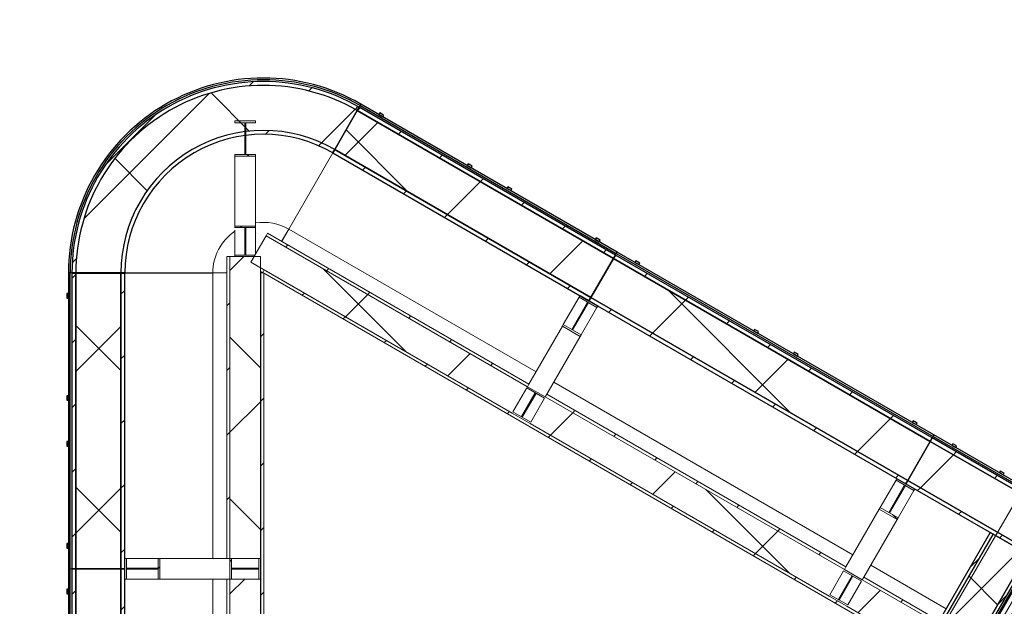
# Model space of a CAD drawing. Header units: centimetres. Extents: x 6036 to 22185, y 5782 to 11383.
# Tile 7 of 183: x 6036 to 6682, y 8817 to 9202. Entities that reach past the tile are written whole.
import ezdxf

# ---------------------------------------------------------------- set-up
doc = ezdxf.new("R2010")
doc.units = ezdxf.units.CM
for name, color, linetype, lineweight in [('A-ANNO-KEYN', 231, 'Continuous', 9), ('A-FLOR', 192, 'Continuous', 9), ('A-FLOR-HRAL', 11, 'Continuous', 9), ('A-WALL', 113, 'Continuous', 9), ('A-WALL-FNSH', 113, 'Continuous', 25), ('A-WALL-PATT', 111, 'Continuous', 25), ('S-BEAM', 12, 'Continuous', 9)]:
    doc.layers.add(name, color=color, linetype=linetype, lineweight=lineweight)
pattern_1 = [(45, (0, 0), (-21.2132, 21.2132), [])]
pattern_2 = [(45, (0, 0), (-53.033, 53.033), []), (135, (0, 0), (-53.033, -53.033), [])]
pattern_3 = [(255, (1377.74, 11115.19), (72.44444, -19.41143), []), (345, (1377.74, 11115.19), (19.41143, 72.44444), [])]
pattern_4 = [(255, (1377.74, 11115.187), (28.977775, -7.76457), [])]

# ---------------------------------------------------------------- blocks, each defined once
blk = doc.blocks.new('GEMO_PanelElewacyjnyParter - GEMO_PanelElewacyjnyParter-V2-7-00 ZestMeble')
at = {"layer": 'S-BEAM'}
h = blk.add_hatch(dxfattribs=at)
h.set_pattern_fill('FP_6', color=256, style=0, pattern_type=2)
h.set_pattern_definition([(135, (8721.887, -6003.758), (-21.2132, -21.2132), [])])
h.paths.add_polyline_path([(120, 66.4), (120, 68.94), (-120, 68.94), (-120, 66.4)])
h.paths.add_polyline_path([(120, 98.5), (120, 101.04), (-120, 101.04), (-120, 98.5), (55.65, 98.5)])
h = blk.add_hatch(dxfattribs=at)
h.set_pattern_fill('FP_5', color=256, style=0, pattern_type=2)
h.set_pattern_definition([(135, (8721.89, -6003.76), (-53.033, -53.033), []), (225, (8721.89, -6003.76), (53.033, -53.033), [])])
h.paths.add_polyline_path([(120, 68.94), (120, 98.5), (-120, 98.5), (-120, 68.94)])
for p, q in [((-113.25, 158.77), (113.25, 158.77)), ((-120, 65.24), (-120, 66.4)), ((120, 66.4), (120, 65.24))]:
    blk.add_line(p, q, dxfattribs=at)
at = {"layer": 'S-BEAM', "lineweight": 25}
for p, q in [((120, 101.04), (-120, 101.04)), ((-120, 101.04), (-120, 98.5)), ((120, 98.5), (-120, 98.5)), ((-120, 98.5), (-120, 68.94)), ((-120, 98.5), (120, 98.5)), ((120, 98.5), (120, 101.04)), ((120, 68.94), (120, 98.5)), ((-120, 68.94), (120, 68.94)), ((120, 68.94), (-120, 68.94)), ((-120, 68.94), (-120, 66.4)), ((-120, 66.4), (120, 66.4)), ((120, 65.24), (-120, 65.24)), ((-120, 65.24), (-120, 64.09)), ((120, 66.4), (120, 68.94)), ((120, 64.09), (120, 65.24)), ((-120, 64.09), (120, 64.09)), ((-103.5, 64.09), (-106.5, 64.09)), ((-106.5, 64.09), (-106.5, 62.93)), ((-106.5, 62.93), (-103.5, 62.93)), ((-103.5, 62.93), (-103.5, 64.09)), ((-13.5, 64.09), (-16.5, 64.09)), ((-16.5, 64.09), (-16.5, 62.93)), ((-16.5, 62.93), (-13.5, 62.93)), ((-13.5, 62.93), (-13.5, 64.09)), ((16.5, 64.09), (13.5, 64.09)), ((13.5, 64.09), (13.5, 62.93)), ((13.5, 62.93), (16.5, 62.93)), ((16.5, 62.93), (16.5, 64.09)), ((106.5, 64.09), (103.5, 64.09)), ((103.5, 64.09), (103.5, 62.93)), ((103.5, 62.93), (106.5, 62.93)), ((106.5, 62.93), (106.5, 64.09))]:
    blk.add_line(p, q, dxfattribs=at)
blk = doc.blocks.new('GEMO_PanelElewacyjnyParter - GEMO_PanelElewacyjnyParter_194_-5529818-7-00 ZestMeble')
at = {"layer": 'S-BEAM'}
h = blk.add_hatch(dxfattribs=at)
h.set_pattern_fill('FP_8', color=256, style=0, pattern_type=2)
h.set_pattern_definition([(135, (8938.887, -6003.758), (-21.2132, -21.2132), [])])
h.paths.add_polyline_path([(97, 66.4), (97, 68.94), (-97, 68.94), (-97, 66.4), (59.56, 66.4)])
h.paths.add_polyline_path([(97, 101.04), (-97, 101.04), (-97, 98.5), (97, 98.5)])
h = blk.add_hatch(dxfattribs=at)
h.set_pattern_fill('FP_7', color=256, style=0, pattern_type=2)
h.set_pattern_definition([(135, (8938.89, -6003.76), (-53.033, -53.033), []), (225, (8938.89, -6003.76), (53.033, -53.033), [])])
h.paths.add_polyline_path([(97, 98.5), (-97, 98.5), (-97, 68.94), (97, 68.94), (97, 90.39)])
for p, q in [((-97, 158.77), (-97, 168)), ((-97, 158.77), (90.25, 158.77)), ((-97, 101.04), (-97, 158.77)), ((-97, 65.24), (-97, 66.4)), ((97, 66.4), (97, 65.24))]:
    blk.add_line(p, q, dxfattribs=at)
at = {"layer": 'S-BEAM', "lineweight": 25}
for p, q in [((97, 101.04), (-97, 101.04)), ((-97, 101.04), (-97, 98.5)), ((97, 98.5), (-97, 98.5)), ((-97, 98.5), (-97, 68.94)), ((-97, 98.5), (97, 98.5)), ((97, 98.5), (97, 101.04)), ((97, 68.94), (97, 98.5)), ((-97, 68.94), (97, 68.94)), ((97, 68.94), (-97, 68.94)), ((-97, 68.94), (-97, 66.4)), ((-97, 66.4), (97, 66.4)), ((97, 65.24), (-97, 65.24)), ((-97, 65.24), (-97, 64.09)), ((97, 66.4), (97, 68.94)), ((97, 64.09), (97, 65.24)), ((-97, 64.09), (97, 64.09)), ((-80.5, 64.09), (-83.5, 64.09)), ((-83.5, 64.09), (-83.5, 62.93)), ((-83.5, 62.93), (-80.5, 62.93)), ((-80.5, 62.93), (-80.5, 64.09)), ((-13.5, 64.09), (-16.5, 64.09)), ((-16.5, 64.09), (-16.5, 62.93)), ((-16.5, 62.93), (-13.5, 62.93)), ((-13.5, 62.93), (-13.5, 64.09)), ((16.5, 64.09), (13.5, 64.09)), ((13.5, 64.09), (13.5, 62.93)), ((13.5, 62.93), (16.5, 62.93)), ((16.5, 62.93), (16.5, 64.09)), ((83.5, 64.09), (80.5, 64.09)), ((80.5, 64.09), (80.5, 62.93)), ((80.5, 62.93), (83.5, 62.93)), ((83.5, 62.93), (83.5, 64.09))]:
    blk.add_line(p, q, dxfattribs=at)
blk = doc.blocks.new('GEMO_PanelElewacyjnyParterNarozny - GEMO_PanelElewacyjnyParterNarozny-V5-7-00 ZestMeble')
at = {"layer": 'S-BEAM'}
h = blk.add_hatch(dxfattribs=at)
h.set_pattern_fill('FP_18', color=256, style=0, pattern_type=2)
h.set_pattern_definition([(195, (9883.627, 4727.43), (7.76457, -28.977775), [])])
h.paths.add_polyline_path([(106.58, -61.53), (99.92, -71.84), (92.27, -81.43), (83.71, -90.21), (74.31, -98.1), (64.17, -105.01), (53.29, -110.92), (42.09, -115.64), (30.37, -119.26), (18.34, -121.69), (6.13, -122.91), (-6.13, -122.91), (-18.34, -121.69), (-30.37, -119.26), (-42.09, -115.64), (-53.4, -110.88), (-66.26, -103.58), (-74.31, -98.1), (-83.71, -90.21), (-92.27, -81.43), (-99.92, -71.84), (-106.58, -61.53), (-108.78, -62.8), (-99.85, -75.99), (-94.18, -83.11), (-84.72, -92.67), (-75.84, -100.12), (-65.49, -107.18), (-54.5, -113.17), (-42.96, -118.03), (-27.61, -122.4), (-18.72, -124.2), (-4.61, -125.45), (6.26, -125.45), (18.72, -124.2), (30.99, -121.72), (42.96, -118.03), (54.5, -113.17), (65.49, -107.18), (75.84, -100.12), (85.43, -92.07), (94.18, -83.11), (101.98, -73.32), (108.78, -62.8)])
h.paths.add_polyline_path([(78.78, -45.48), (72.96, -54.32), (66.13, -62.45), (58.47, -69.68), (48.05, -77.12), (40.82, -81.29), (31.11, -85.48), (20.98, -88.51), (8.15, -90.49), (0, -90.96), (-10.56, -90.35), (-20.98, -88.51), (-31.11, -85.48), (-40.82, -81.29), (-50.23, -75.82), (-58.47, -69.68), (-66.81, -61.65), (-72.96, -54.32), (-78.78, -45.48), (-80.98, -46.75), (-75, -55.84), (-68.01, -64.17), (-60.1, -71.63), (-51.38, -78.12), (-41.96, -83.56), (-31.84, -87.91), (-21.56, -90.98), (-10.57, -92.89), (1.5, -93.42), (11.94, -92.68), (21.56, -90.98), (31.98, -87.87), (41.96, -83.56), (51.38, -78.12), (60.1, -71.63), (68.37, -63.74), (75, -55.84), (80.98, -46.75)])
h = blk.add_hatch(dxfattribs=at)
h.set_pattern_fill('FP_17', color=256, style=0, pattern_type=2)
h.set_pattern_definition([(195, (9883.63, 4727.43), (19.41143, -72.44444), []), (285, (9883.63, 4727.43), (72.44444, 19.41143), [])])
h.paths.add_polyline_path([(106.58, -61.53), (80.98, -46.75), (75, -55.84), (68.01, -64.17), (60.1, -71.63), (51.38, -78.12), (41.96, -83.56), (31.98, -87.87), (21.56, -90.98), (10.86, -92.87), (0, -93.5), (-10.86, -92.87), (-21.56, -90.98), (-32.34, -87.71), (-41.96, -83.56), (-51.51, -78.03), (-60.21, -71.53), (-68.16, -63.99), (-75, -55.84), (-80.98, -46.75), (-106.58, -61.53), (-98.49, -73.63), (-92.27, -81.43), (-83.43, -90.44), (-74.31, -98.1), (-64.17, -105.01), (-53.4, -110.88), (-42.09, -115.64), (-30.37, -119.26), (-18.34, -121.69), (-3.15, -122.91), (6.13, -122.91), (18.34, -121.69), (30.37, -119.26), (42.09, -115.64), (53.4, -110.88), (66.3, -103.56), (74.31, -98.1), (83.71, -90.21), (94.39, -78.77), (99.92, -71.84)])
for p, q in [((-28.78, -16.61), (-21.02, -12.14)), ((20.78, -12), (28.78, -16.61)), ((-78.78, -45.48), (-28.78, -16.61)), ((28.78, -16.61), (78.78, -45.48)), ((-109.78, -63.38), (-108.78, -62.8)), ((108.78, -62.8), (109.78, -63.38))]:
    blk.add_line(p, q, dxfattribs=at)
at = {"layer": 'S-BEAM', "lineweight": 25}
for p, q in [((-80.98, -46.75), (-106.58, -61.53)), ((-78.78, -45.48), (-80.98, -46.75)), ((80.98, -46.75), (78.78, -45.48)), ((106.58, -61.53), (80.98, -46.75)), ((-109.78, -63.38), (-110.78, -63.96)), ((-106.58, -61.53), (-108.78, -62.8)), ((108.78, -62.8), (106.58, -61.53)), ((110.78, -63.96), (109.78, -63.38))]:
    blk.add_line(p, q, dxfattribs=at)
at = {"layer": 'S-BEAM'}
for start, end in [(210, 248.91312), (274.40904, 330)]:
    blk.add_arc((0, 0), 33.23, start, end, dxfattribs=at)
at = {"layer": 'S-BEAM', "lineweight": 25}
for radius in [93.5, 93.5, 90.96, 127.91, 126.76, 125.6, 123.06, 123.06]:
    blk.add_arc((0, 0), radius, 210, 330, dxfattribs=at)
blk = doc.blocks.new('GEMO_PanelElewacyjnyParterWejscie - GEMO_PanelElewacyjnyParter-7576885-7-00 ZestMeble')
at = {"layer": 'S-BEAM'}
h = blk.add_hatch(dxfattribs=at)
h.set_pattern_fill('FP_28', color=256, style=0, pattern_type=2)
h.set_pattern_definition(pattern_4)
h.paths.add_polyline_path([(2, 169.8), (2, 66.4), (4.2, 66.4), (4.2, 169.8)])
h = blk.add_hatch(dxfattribs=at)
h.set_pattern_fill('FP_27', color=256, style=0, pattern_type=2)
h.set_pattern_definition(pattern_3)
h.paths.add_polyline_path([(4.2, 169.8), (4.2, 101.04), (29.8, 101.04), (29.8, 169.8), (16.43, 169.8)])
h = blk.add_hatch(dxfattribs=at)
h.set_pattern_fill('FP_28', color=256, style=0, pattern_type=2)
h.set_pattern_definition(pattern_4)
h.paths.add_polyline_path([(29.8, 169.8), (29.8, 101.04), (32, 101.04), (32, 169.8)])
h = blk.add_hatch(dxfattribs=at)
h.set_pattern_fill('FP_28', color=256, style=0, pattern_type=2)
h.set_pattern_definition(pattern_4)
h.paths.add_polyline_path([(4.2, 101.04), (4.2, 98.5), (96, 98.5), (96, 101.04), (6.61, 101.04)])
h.paths.add_polyline_path([(4.2, 68.94), (4.2, 66.4), (96, 66.4), (96, 68.94)])
h = blk.add_hatch(dxfattribs=at)
h.set_pattern_fill('FP_27', color=256, style=0, pattern_type=2)
h.set_pattern_definition(pattern_3)
h.paths.add_polyline_path([(4.2, 98.5), (4.2, 68.94), (96, 68.94), (96, 98.5), (8.08, 98.5)])
at = {"layer": 'S-BEAM', "lineweight": 25}
for p, q in [((0, 169.8), (0, 64.09)), ((1, 169.8), (0, 169.8)), ((1, 64.09), (1, 169.8)), ((2, 169.8), (2, 66.4)), ((4.2, 169.8), (2, 169.8)), ((29.8, 169.8), (4.2, 169.8)), ((4.2, 169.8), (4.2, 101.04)), ((4.2, 69.21), (4.2, 169.8)), ((29.8, 101.04), (29.8, 169.8)), ((32, 169.8), (29.8, 169.8)), ((29.8, 169.8), (29.8, 101.04)), ((32, 101.04), (32, 169.8)), ((4.2, 101.04), (29.8, 101.04)), ((96, 101.04), (4.2, 101.04)), ((4.2, 101.04), (4.2, 98.5)), ((96, 98.5), (4.2, 98.5)), ((4.2, 98.5), (4.2, 68.94)), ((4.2, 98.5), (96, 98.5)), ((29.8, 101.04), (32, 101.04)), ((96, 98.5), (96, 101.04)), ((96, 68.94), (96, 98.5)), ((96, 65.24), (0, 65.24)), ((0, 65.24), (0, 64.09)), ((2, 66.4), (4.2, 66.4)), ((4.2, 66.4), (4.2, 68.94)), ((4.2, 68.94), (96, 68.94)), ((96, 68.94), (4.2, 68.94)), ((4.2, 68.94), (4.2, 66.4)), ((4.2, 66.4), (96, 66.4)), ((96, 66.4), (96, 68.94)), ((96, 64.09), (96, 65.24)), ((0, 64.09), (1, 64.09)), ((0, 64.09), (96, 64.09)), ((16.5, 64.09), (13.5, 64.09)), ((13.5, 64.09), (13.5, 62.93)), ((13.5, 62.93), (16.5, 62.93)), ((16.5, 62.93), (16.5, 64.09)), ((43.5, 64.09), (43.5, 62.93)), ((46.5, 64.09), (43.5, 64.09)), ((43.5, 62.93), (46.5, 62.93)), ((46.5, 62.93), (46.5, 64.09)), ((79.5, 64.09), (79.5, 62.93)), ((82.5, 64.09), (79.5, 64.09)), ((79.5, 62.93), (82.5, 62.93)), ((82.5, 62.93), (82.5, 64.09))]:
    blk.add_line(p, q, dxfattribs=at)
at = {"layer": 'S-BEAM'}
for p, q in [((32, 158.77), (89.25, 158.77)), ((96, 66.4), (96, 65.24))]:
    blk.add_line(p, q, dxfattribs=at)
blk = doc.blocks.new('Railing - Railing-6128314-7-00 ZestMeble')
at = {"layer": 'A-FLOR-HRAL'}
for p, q in [((6772.85, 8969.44), (6667.85, 8787.57)), ((6776.31, 8967.44), (6671.31, 8785.57)), ((6772.85, 8969.44), (6776.31, 8967.44)), ((6667.85, 8787.57), (6652.85, 8761.59)), ((6671.31, 8785.57), (6656.31, 8759.59)), ((6656.31, 8759.59), (6652.85, 8761.59))]:
    blk.add_line(p, q, dxfattribs=at)

msp = doc.modelspace()

# ---------------------------------------------------------------- hatches: boundary and pattern name
at = {"layer": 'A-WALL-PATT', "lineweight": 9}
h = msp.add_hatch(dxfattribs=at)
h.set_pattern_fill('FP_13', color=256, style=0, pattern_type=2)
h.set_pattern_definition(pattern_1)
h.paths.add_polyline_path([(6189.57, 9046.67), (6190.15, 9047.67), (6177.01, 9047.67), (6177.01, 9046.67), (6179.91, 9046.67)])
h.paths.add_polyline_path([(6190.51, 9065.67), (6190.51, 9066.67), (6177.01, 9066.67), (6177.01, 9065.67), (6179.91, 9065.67)])
h.paths.add_polyline_path([(6190.51, 9112.54), (6190.51, 9113.7), (6177.01, 9113.7), (6177.01, 9112.54), (6179.91, 9112.54)])
h.paths.add_polyline_path([(6190.51, 9134.48), (6190.51, 9135.64), (6177.01, 9135.64), (6177.01, 9134.48), (6179.91, 9134.48)])
h = msp.add_hatch(dxfattribs=at)
h.set_pattern_fill('FP_13', color=256, style=0, pattern_type=2)
h.set_pattern_definition(pattern_1)
h.paths.add_polyline_path([(6184.09, 9047.67), (6184.09, 9065.67), (6183.43, 9065.67), (6183.43, 9047.67)])
h.paths.add_polyline_path([(6183.43, 9113.7), (6184.09, 9113.7), (6184.09, 9134.48), (6183.43, 9134.48), (6183.43, 9127.94)])
h = msp.add_hatch(dxfattribs=at)
h.set_pattern_fill('FP_13', color=256, style=0, pattern_type=2)
h.set_pattern_definition(pattern_1)
h.paths.add_polyline_path([(6368.92, 8961.31), (6369.92, 8963.05), (6198.45, 9062.05), (6197.45, 9060.31), (6351.44, 8971.41)])
h = msp.add_hatch(dxfattribs=at)
h.set_pattern_fill('FP_14', color=256, style=0, pattern_type=2)
h.set_pattern_definition(pattern_2)
h.paths.add_polyline_path([(6358.92, 8943.99), (6368.92, 8961.31), (6197.45, 9060.31), (6187.45, 9042.99), (6351.44, 8948.31)])
h = msp.add_hatch(dxfattribs=at)
h.set_pattern_fill('FP_13', color=256, style=0, pattern_type=2)
h.set_pattern_definition(pattern_1)
h.paths.add_polyline_path([(6171.76, 8848.64), (6173.76, 8848.64), (6173.76, 9046.64), (6171.76, 9046.64), (6171.76, 8879.33)])
h = msp.add_hatch(dxfattribs=at)
h.set_pattern_fill('FP_14', color=256, style=0, pattern_type=2)
h.set_pattern_definition(pattern_2)
h.paths.add_polyline_path([(6193.76, 8848.64), (6193.76, 9046.64), (6173.76, 9046.64), (6173.76, 8848.64), (6179.91, 8848.64)])
h = msp.add_hatch(dxfattribs=at)
h.set_pattern_fill('FP_13', color=256, style=0, pattern_type=2)
h.set_pattern_definition(pattern_1)
h.paths.add_polyline_path([(6194.01, 8534.04), (6196.01, 8534.04), (6196.01, 9035.89), (6194.01, 9035.89), (6194.01, 8536.04)])
h = msp.add_hatch(dxfattribs=at)
h.set_pattern_fill('FP_13', color=256, style=0, pattern_type=2)
h.set_pattern_definition(pattern_1)
h.paths.add_polyline_path([(6627.04, 8786.89), (6628.04, 8788.62), (6196.26, 9037.91), (6195.26, 9036.18), (6608.74, 8797.45)])
h = msp.add_hatch(dxfattribs=at)
h.set_pattern_fill('FP_14', color=256, style=0, pattern_type=2)
h.set_pattern_definition(pattern_2)
h.paths.add_polyline_path([(6566.77, 8823.99), (6576.77, 8841.31), (6380.61, 8954.56), (6370.61, 8937.24), (6565.86, 8824.52)])
h = msp.add_hatch(dxfattribs=at)
h.set_pattern_fill('FP_13', color=256, style=0, pattern_type=2)
h.set_pattern_definition(pattern_1)
h.paths.add_polyline_path([(6576.77, 8841.31), (6577.77, 8843.05), (6381.61, 8956.3), (6380.61, 8954.56), (6572.44, 8843.81)])
h = msp.add_hatch(dxfattribs=at)
h.set_pattern_fill('FP_14', color=256, style=0, pattern_type=2)
h.set_pattern_definition(pattern_2)
h.paths.add_polyline_path([(6578.46, 8817.24), (6578.96, 8818.11), (6567.27, 8824.86), (6566.77, 8823.99)])
h.paths.add_polyline_path([(6587.96, 8833.7), (6588.46, 8834.56), (6576.77, 8841.31), (6576.27, 8840.45), (6587.3, 8834.08)])
h.paths.add_polyline_path([(6611.39, 8874.29), (6611.97, 8875.29), (6600.28, 8882.04), (6599.7, 8881.04), (6608.74, 8875.82)])
h.paths.add_polyline_path([(6622.36, 8893.29), (6622.94, 8894.29), (6611.25, 8901.04), (6610.67, 8900.04)])
h = msp.add_hatch(dxfattribs=at)
h.set_pattern_fill('FP_14', color=256, style=0, pattern_type=2)
h.set_pattern_definition(pattern_2)
h.paths.add_polyline_path([(6573.4, 8821.32), (6582.4, 8836.91), (6581.83, 8837.24), (6572.83, 8821.65)])
h.paths.add_polyline_path([(6606.41, 8878.5), (6616.8, 8896.5), (6616.23, 8896.83), (6605.84, 8878.83)])
h = msp.add_hatch(dxfattribs=at)
h.set_pattern_fill('FP_13', color=256, style=0, pattern_type=2)
h.set_pattern_definition(pattern_1)
h.paths.add_polyline_path([(6173.76, 8835.14), (6174.76, 8835.14), (6174.76, 8848.64), (6173.76, 8848.64), (6173.76, 8843.81)])
h.paths.add_polyline_path([(6193.76, 8835.14), (6193.76, 8848.64), (6192.76, 8848.64), (6192.76, 8835.14)])
h.paths.add_polyline_path([(6105.95, 8835.14), (6105.95, 8848.64), (6104.79, 8848.64), (6104.79, 8835.14)])
h.paths.add_polyline_path([(6127.89, 8835.14), (6127.89, 8848.64), (6126.73, 8848.64), (6126.73, 8835.14)])
h = msp.add_hatch(dxfattribs=at)
h.set_pattern_fill('FP_13', color=256, style=0, pattern_type=2)
h.set_pattern_definition(pattern_1)
h.paths.add_polyline_path([(6174.76, 8841.56), (6192.76, 8841.56), (6192.76, 8842.22), (6174.76, 8842.22)])
h.paths.add_polyline_path([(6105.95, 8841.56), (6126.73, 8841.56), (6126.73, 8842.22), (6105.95, 8842.22)])
h = msp.add_hatch(dxfattribs=at)
h.set_pattern_fill('FP_13', color=256, style=0, pattern_type=2)
h.set_pattern_definition(pattern_1)
h.paths.add_polyline_path([(6171.76, 8608.64), (6173.76, 8608.64), (6173.76, 8835.14), (6171.76, 8835.14), (6171.76, 8630.72)])
h = msp.add_hatch(dxfattribs=at)
h.set_pattern_fill('FP_14', color=256, style=0, pattern_type=2)
h.set_pattern_definition(pattern_2)
h.paths.add_polyline_path([(6192.76, 8608.64), (6193.76, 8608.64), (6193.76, 8835.14), (6173.76, 8835.14), (6173.76, 8608.64), (6179.91, 8608.64)])
h = msp.add_hatch(dxfattribs=at)
h.set_pattern_fill('FP_13', color=256, style=0, pattern_type=2)
h.set_pattern_definition(pattern_1)
h.paths.add_polyline_path([(6638.04, 8805.94), (6639.04, 8807.67), (6589.46, 8836.3), (6588.46, 8834.56), (6633.96, 8808.3)])
h = msp.add_hatch(dxfattribs=at)
h.set_pattern_fill('FP_14', color=256, style=0, pattern_type=2)
h.set_pattern_definition(pattern_2)
h.paths.add_polyline_path([(6628.04, 8788.62), (6638.04, 8805.94), (6588.46, 8834.56), (6578.46, 8817.24), (6608.74, 8799.76)])
at = {"layer": 'S-BEAM'}
h = msp.add_hatch(dxfattribs=at)
h.set_pattern_fill('FP_13', color=256, style=0, pattern_type=2)
h.set_pattern_definition(pattern_1)
h.paths.add_polyline_path([(6409.25, 9017.66), (6410.52, 9019.86), (6242.51, 9116.86), (6241.24, 9114.66), (6402.79, 9021.39)])
h.paths.add_polyline_path([(6425.3, 9045.46), (6426.57, 9047.66), (6258.56, 9144.66), (6257.29, 9142.46), (6351.44, 9088.11)])
h = msp.add_hatch(dxfattribs=at)
h.set_pattern_fill('FP_14', color=256, style=0, pattern_type=2)
h.set_pattern_definition(pattern_2)
h.paths.add_polyline_path([(6410.52, 9019.86), (6425.3, 9045.46), (6257.29, 9142.46), (6242.51, 9116.86), (6407.87, 9021.39)])
h = msp.add_hatch(dxfattribs=at)
h.set_pattern_fill('FP_13', color=256, style=0, pattern_type=2)
h.set_pattern_definition(pattern_1)
h.paths.add_polyline_path([(6617.09, 8897.66), (6618.36, 8899.86), (6410.52, 9019.86), (6409.25, 9017.66), (6608.74, 8902.49)])
h.paths.add_polyline_path([(6633.14, 8925.46), (6634.41, 8927.66), (6426.57, 9047.66), (6425.3, 9045.46), (6608.74, 8939.55)])
h = msp.add_hatch(dxfattribs=at)
h.set_pattern_fill('FP_14', color=256, style=0, pattern_type=2)
h.set_pattern_definition(pattern_2)
h.paths.add_polyline_path([(6618.36, 8899.86), (6633.14, 8925.46), (6425.3, 9045.46), (6410.52, 9019.86), (6608.74, 8905.42)])

# ---------------------------------------------------------------- linework, layer by layer
at = {"layer": 'A-ANNO-KEYN'}
msp.add_line((6325.19, 8260.26), (6865.29, 9189.36), dxfattribs=at)
at = {"layer": 'A-FLOR'}
for p, q in [((6195.26, 9036.18), (6194.01, 9036.9)), ((6194.01, 9036.9), (6194.01, 9035.89))]:
    msp.add_line(p, q, dxfattribs=at)
at = {"layer": 'A-WALL'}
for p, q in [((6177.01, 9066.67), (6177.01, 9112.54)), ((6190.51, 9112.54), (6190.51, 9066.67)), ((6177.01, 9047.67), (6177.01, 9063.93)), ((6190.51, 9065.67), (6190.51, 9048.29)), ((6189.57, 9046.67), (6190.15, 9047.67)), ((6392.43, 9002.04), (6402.83, 9020.04)), ((6414.52, 9013.29), (6404.12, 8995.29)), ((6391.86, 9001.04), (6369.92, 8963.05)), ((6403.55, 8994.29), (6381.61, 8956.3)), ((6358.92, 8943.99), (6370.61, 8937.24)), ((6370.61, 8937.24), (6358.92, 8943.99)), ((6600.28, 8882.04), (6610.67, 8900.04)), ((6622.36, 8893.29), (6611.97, 8875.29)), ((6599.7, 8881.04), (6577.77, 8843.05)), ((6589.46, 8836.3), (6611.39, 8874.29)), ((6105.95, 8848.64), (6126.73, 8848.64)), ((6171.76, 8848.64), (6127.89, 8848.64)), ((6126.73, 8835.14), (6105.95, 8835.14)), ((6127.89, 8835.14), (6171.76, 8835.14)), ((6566.77, 8823.99), (6578.46, 8817.24)), ((6578.46, 8817.24), (6566.77, 8823.99))]:
    msp.add_line(p, q, dxfattribs=at)
at = {"layer": 'A-WALL', "color": 9, "lineweight": 18}
for p, q in [((6197.45, 9060.31), (6190.15, 9047.67)), ((6197.45, 9060.31), (6368.92, 8961.31)), ((6193.76, 9046.64), (6173.76, 9046.64)), ((6173.76, 9046.64), (6173.76, 8848.64)), ((6189.57, 9046.67), (6187.45, 9042.99)), ((6187.45, 9042.99), (6358.92, 8943.99)), ((6193.76, 8848.64), (6193.76, 9046.64)), ((6408.39, 9016.83), (6397.99, 8998.83)), ((6398.56, 8998.5), (6408.96, 9016.5)), ((6403.4, 9021.04), (6402.83, 9020.04)), ((6402.83, 9020.04), (6414.52, 9013.29)), ((6415.09, 9014.29), (6403.4, 9021.04)), ((6408.96, 9016.5), (6408.39, 9016.83)), ((6414.52, 9013.29), (6415.09, 9014.29)), ((6392.43, 9002.04), (6391.86, 9001.04)), ((6391.86, 9001.04), (6403.55, 8994.29)), ((6404.12, 8995.29), (6392.43, 9002.04)), ((6397.99, 8998.83), (6398.56, 8998.5)), ((6403.55, 8994.29), (6404.12, 8995.29)), ((6359.42, 8944.86), (6368.42, 8960.45)), ((6368.42, 8960.45), (6380.11, 8953.7)), ((6380.61, 8954.56), (6368.92, 8961.31)), ((6373.98, 8957.24), (6364.98, 8941.65)), ((6365.55, 8941.32), (6374.55, 8956.91)), ((6380.11, 8953.7), (6371.11, 8938.11)), ((6374.55, 8956.91), (6373.98, 8957.24)), ((6380.61, 8954.56), (6576.77, 8841.31)), ((6371.11, 8938.11), (6359.42, 8944.86)), ((6364.98, 8941.65), (6365.55, 8941.32)), ((6370.61, 8937.24), (6566.77, 8823.99)), ((6611.25, 8901.04), (6610.67, 8900.04)), ((6610.67, 8900.04), (6622.36, 8893.29)), ((6622.94, 8894.29), (6611.25, 8901.04)), ((6616.23, 8896.83), (6605.84, 8878.83)), ((6606.41, 8878.5), (6616.8, 8896.5)), ((6616.8, 8896.5), (6616.23, 8896.83)), ((6622.36, 8893.29), (6622.94, 8894.29)), ((6600.28, 8882.04), (6599.7, 8881.04)), ((6599.7, 8881.04), (6611.39, 8874.29)), ((6611.97, 8875.29), (6600.28, 8882.04)), ((6605.84, 8878.83), (6606.41, 8878.5)), ((6611.39, 8874.29), (6611.97, 8875.29)), ((6173.76, 8848.64), (6193.76, 8848.64)), ((6193.76, 8835.14), (6173.76, 8835.14)), ((6173.76, 8835.14), (6173.76, 8608.64)), ((6193.76, 8608.64), (6193.76, 8835.14)), ((6567.27, 8824.86), (6576.27, 8840.45)), ((6581.83, 8837.24), (6572.83, 8821.65)), ((6573.4, 8821.32), (6582.4, 8836.91)), ((6576.27, 8840.45), (6587.96, 8833.7)), ((6588.46, 8834.56), (6576.77, 8841.31)), ((6582.4, 8836.91), (6581.83, 8837.24)), ((6587.96, 8833.7), (6578.96, 8818.11)), ((6588.46, 8834.56), (6638.04, 8805.94)), ((6578.96, 8818.11), (6567.27, 8824.86)), ((6572.83, 8821.65), (6573.4, 8821.32))]:
    msp.add_line(p, q, dxfattribs=at)
at = {"layer": 'A-WALL-FNSH', "color": 253, "lineweight": 9}
for p, q in [((6190.51, 9135.64), (6177.01, 9135.64)), ((6177.01, 9135.64), (6177.01, 9134.48)), ((6177.01, 9134.48), (6190.51, 9134.48)), ((6184.09, 9134.48), (6183.43, 9134.48)), ((6183.43, 9134.48), (6183.43, 9113.7)), ((6184.09, 9113.7), (6184.09, 9134.48)), ((6190.51, 9134.48), (6190.51, 9135.64)), ((6190.51, 9113.7), (6177.01, 9113.7)), ((6177.01, 9113.7), (6177.01, 9112.54)), ((6183.43, 9113.7), (6184.09, 9113.7)), ((6190.51, 9112.54), (6190.51, 9113.7)), ((6177.01, 9112.54), (6190.51, 9112.54)), ((6190.51, 9066.67), (6177.01, 9066.67)), ((6177.01, 9066.67), (6177.01, 9065.67)), ((6177.01, 9065.67), (6190.51, 9065.67)), ((6184.09, 9065.67), (6183.43, 9065.67)), ((6183.43, 9065.67), (6183.43, 9047.67)), ((6184.09, 9047.67), (6184.09, 9065.67)), ((6190.51, 9065.67), (6190.51, 9066.67)), ((6198.45, 9062.05), (6197.45, 9060.31)), ((6369.92, 8963.05), (6198.45, 9062.05)), ((6173.76, 9046.64), (6171.76, 9046.64)), ((6171.76, 9046.64), (6171.76, 8848.64)), ((6190.15, 9047.67), (6177.01, 9047.67)), ((6177.01, 9047.67), (6177.01, 9046.67)), ((6177.01, 9046.67), (6189.57, 9046.67)), ((6183.43, 9047.67), (6184.09, 9047.67)), ((6194.01, 9035.89), (6194.01, 8536.04)), ((6196.01, 9035.89), (6194.01, 9035.89)), ((6196.26, 9037.91), (6195.26, 9036.18)), ((6195.26, 9036.18), (6627.04, 8786.89)), ((6196.01, 8536.04), (6196.01, 9035.89)), ((6358.92, 8943.99), (6196.26, 9037.91)), ((6368.92, 8961.31), (6369.92, 8963.05)), ((6381.61, 8956.3), (6380.61, 8954.56)), ((6577.77, 8843.05), (6381.61, 8956.3)), ((6566.77, 8823.99), (6370.61, 8937.24)), ((6104.79, 8848.64), (6104.79, 8835.14)), ((6105.95, 8848.64), (6104.79, 8848.64)), ((6105.95, 8835.14), (6105.95, 8848.64)), ((6127.89, 8848.64), (6126.73, 8848.64)), ((6126.73, 8848.64), (6126.73, 8835.14)), ((6127.89, 8835.14), (6127.89, 8848.64)), ((6171.76, 8848.64), (6173.76, 8848.64)), ((6174.76, 8848.64), (6173.76, 8848.64)), ((6173.76, 8848.64), (6173.76, 8835.14)), ((6174.76, 8835.14), (6174.76, 8848.64)), ((6193.76, 8848.64), (6192.76, 8848.64)), ((6192.76, 8848.64), (6192.76, 8835.14)), ((6193.76, 8835.14), (6193.76, 8848.64)), ((6105.95, 8842.22), (6105.95, 8841.56)), ((6126.73, 8842.22), (6105.95, 8842.22)), ((6105.95, 8841.56), (6126.73, 8841.56)), ((6126.73, 8841.56), (6126.73, 8842.22)), ((6174.76, 8842.22), (6174.76, 8841.56)), ((6192.76, 8842.22), (6174.76, 8842.22)), ((6174.76, 8841.56), (6192.76, 8841.56)), ((6192.76, 8841.56), (6192.76, 8842.22)), ((6576.77, 8841.31), (6577.77, 8843.05)), ((6104.79, 8835.14), (6105.95, 8835.14)), ((6126.73, 8835.14), (6127.89, 8835.14)), ((6173.76, 8835.14), (6171.76, 8835.14)), ((6171.76, 8835.14), (6171.76, 8608.64)), ((6173.76, 8835.14), (6174.76, 8835.14)), ((6192.76, 8835.14), (6193.76, 8835.14)), ((6589.46, 8836.3), (6588.46, 8834.56)), ((6639.04, 8807.67), (6589.46, 8836.3)), ((6628.04, 8788.62), (6578.46, 8817.24))]:
    msp.add_line(p, q, dxfattribs=at)
at = {"layer": 'S-BEAM'}
for p, q in [((6258.56, 9144.66), (6259.14, 9145.66)), ((6212.37, 9064.66), (6241.24, 9114.66)), ((6212.37, 9064.66), (6207.76, 9056.67)), ((6374.54, 8971.04), (6212.37, 9064.66)), ((6426.57, 9047.66), (6427.15, 9048.66)), ((6427.15, 9048.66), (6426.57, 9047.66)), ((6582.38, 8851.04), (6386.23, 8964.29)), ((6634.99, 8928.66), (6634.41, 8927.66))]:
    msp.add_line(p, q, dxfattribs=at)
at = {"layer": 'S-BEAM', "lineweight": 25}
for p, q in [((6259.71, 9146.66), (6259.14, 9145.66)), ((6259.14, 9145.66), (6427.15, 9048.66)), ((6427.72, 9049.66), (6259.71, 9146.66)), ((6257.29, 9142.46), (6242.51, 9116.86)), ((6258.56, 9144.66), (6257.29, 9142.46)), ((6257.29, 9142.46), (6425.3, 9045.46)), ((6425.3, 9045.46), (6257.29, 9142.46)), ((6426.57, 9047.66), (6258.56, 9144.66)), ((6271.98, 9140.91), (6271.41, 9139.91)), ((6271.41, 9139.91), (6274, 9138.41)), ((6274.58, 9139.41), (6271.98, 9140.91)), ((6274, 9138.41), (6274.58, 9139.41)), ((6242.51, 9116.86), (6241.24, 9114.66)), ((6241.24, 9114.66), (6409.25, 9017.66)), ((6410.52, 9019.86), (6242.51, 9116.86)), ((6242.51, 9116.86), (6410.52, 9019.86)), ((6330.01, 9107.41), (6329.43, 9106.41)), ((6329.43, 9106.41), (6332.03, 9104.91)), ((6332.61, 9105.91), (6330.01, 9107.41)), ((6332.03, 9104.91), (6332.61, 9105.91)), ((6355.99, 9092.41), (6355.41, 9091.41)), ((6355.41, 9091.41), (6358.01, 9089.91)), ((6358.59, 9090.91), (6355.99, 9092.41)), ((6358.01, 9089.91), (6358.59, 9090.91)), ((6414.01, 9058.91), (6413.43, 9057.91)), ((6413.43, 9057.91), (6416.03, 9056.41)), ((6416.61, 9057.41), (6414.01, 9058.91)), ((6416.03, 9056.41), (6416.61, 9057.41)), ((6427.72, 9049.66), (6427.15, 9048.66)), ((6427.15, 9048.66), (6427.72, 9049.66)), ((6427.15, 9048.66), (6634.99, 8928.66)), ((6635.57, 8929.66), (6427.72, 9049.66)), ((6425.3, 9045.46), (6410.52, 9019.86)), ((6410.52, 9019.86), (6425.3, 9045.46)), ((6426.57, 9047.66), (6425.3, 9045.46)), ((6425.3, 9045.46), (6426.57, 9047.66)), ((6425.3, 9045.46), (6633.14, 8925.46)), ((6633.14, 8925.46), (6425.3, 9045.46)), ((6634.41, 8927.66), (6426.57, 9047.66)), ((6439.99, 9043.91), (6439.41, 9042.91)), ((6439.41, 9042.91), (6442.01, 9041.41)), ((6442.59, 9042.41), (6439.99, 9043.91)), ((6442.01, 9041.41), (6442.59, 9042.41)), ((6410.52, 9019.86), (6409.25, 9017.66)), ((6409.25, 9017.66), (6410.52, 9019.86)), ((6409.25, 9017.66), (6617.09, 8897.66)), ((6618.36, 8899.86), (6410.52, 9019.86)), ((6410.52, 9019.86), (6618.36, 8899.86)), ((6517.93, 8998.91), (6517.36, 8997.91)), ((6517.36, 8997.91), (6519.96, 8996.41)), ((6520.53, 8997.41), (6517.93, 8998.91)), ((6519.96, 8996.41), (6520.53, 8997.41)), ((6543.92, 8983.91), (6543.34, 8982.91)), ((6546.51, 8982.41), (6543.92, 8983.91)), ((6543.34, 8982.91), (6545.94, 8981.41)), ((6545.94, 8981.41), (6546.51, 8982.41)), ((6621.86, 8938.91), (6621.28, 8937.91)), ((6624.46, 8937.41), (6621.86, 8938.91)), ((6621.28, 8937.91), (6623.88, 8936.41)), ((6623.88, 8936.41), (6624.46, 8937.41)), ((6618.36, 8899.86), (6633.14, 8925.46)), ((6633.14, 8925.46), (6634.41, 8927.66)), ((6634.99, 8928.66), (6635.57, 8929.66)), ((6617.09, 8897.66), (6618.36, 8899.86))]:
    msp.add_line(p, q, dxfattribs=at)

# ---------------------------------------------------------------- block references
at = {"layer": 'A-FLOR-HRAL'}
msp.add_blockref('Railing - Railing-6128314-7-00 ZestMeble', (0, 0), dxfattribs=at)
at = {"layer": 'S-BEAM'}
for name, p, rotation in [('GEMO_PanelElewacyjnyParterNarozny - GEMO_PanelElewacyjnyParterNarozny-V5-7-00 ZestMeble', (6195.76, 9035.89), 210.0000000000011), ('GEMO_PanelElewacyjnyParter - GEMO_PanelElewacyjnyParter_194_-5529818-7-00 ZestMeble', (6003.76, 8938.89), 269.9999999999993), ('GEMO_PanelElewacyjnyParterWejscie - GEMO_PanelElewacyjnyParter-7576885-7-00 ZestMeble', (6750.75, 8937.16), 149.9999999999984), ('GEMO_PanelElewacyjnyParter - GEMO_PanelElewacyjnyParter-V2-7-00 ZestMeble', (6003.76, 8721.89), 269.9999999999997)]:
    msp.add_blockref(name, p, dxfattribs=dict(at, rotation=rotation))

doc.saveas('drawing.dxf')
